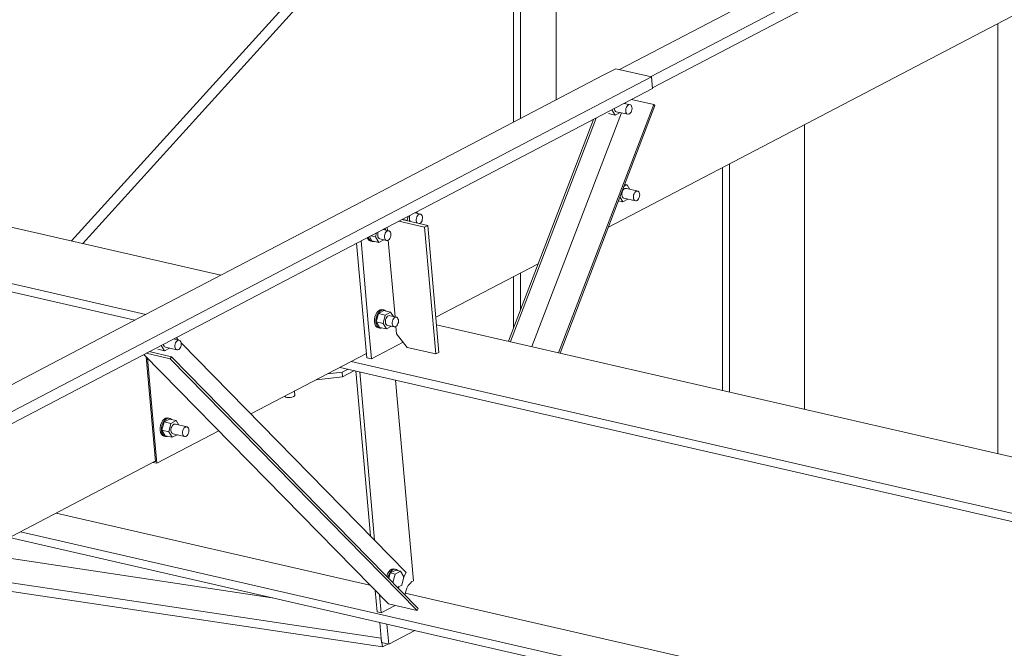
# Model space of a CAD drawing. Header units: millimetres. Extents: x 6879 to 7883, y 14059 to 14709.
# Tile 57 of 85: x 7133 to 7149, y 14374 to 14384. Entities that reach past the tile are written whole.
import ezdxf

# ---------------------------------------------------------------- set-up
doc = ezdxf.new("R2010")
doc.units = ezdxf.units.MM
doc.header["$LTSCALE"] = 10
doc.layers.add('PS_DIM', color=4, linetype='Continuous', lineweight=13)
doc.layers.add('PS_SOLID', color=7, linetype='Continuous', lineweight=30)

# ---------------------------------------------------------------- blocks, each defined once
blk = doc.blocks.new('uh')
at = {"layer": 'PS_SOLID', "color": 6, "linetype": 'Continuous', "lineweight": 13, "extrusion": (-1.11022e-16, 0.902689, 0.430295)}
for p, q in [((8226.304, 14416.722), (8197.61, 14401.726)), ((8197.642, 14401.549), (8226.349, 14416.552)), ((8212.32, 14409.789), (8197.111, 14401.841)), ((8196.932, 14399.309), (8213.626, 14408.034)), ((8197.051, 14401.855), (8196.85, 14401.75)), ((8197.627, 14401.722), (8197.051, 14401.855)), ((8154.277, 14379.067), (8197.627, 14401.722)), ((8196.85, 14401.75), (8193.481, 14399.989)), ((8197.643, 14401.537), (8197.627, 14401.722)), ((8154.293, 14378.882), (8197.643, 14401.537)), ((8197.285, 14401.276), (8197.186, 14401.298)), ((8197.258, 14401.276), (8197.272, 14401.279)), ((8197.272, 14401.279), (8197.285, 14401.276)), ((8196.933, 14401.133), (8197.041, 14401.108)), ((8197.041, 14401.108), (8196.988, 14401.195)), ((8197.025, 14401.214), (8197.028, 14401.197)), ((8197.028, 14401.197), (8197.035, 14401.181)), ((8197.035, 14401.181), (8197.046, 14401.17)), ((8197.041, 14401.108), (8197.121, 14401.15)), ((8197.046, 14401.17), (8197.058, 14401.164)), ((8197.058, 14401.164), (8197.243, 14401.122)), ((8197.21, 14401.194), (8197.214, 14401.216)), ((8197.21, 14401.173), (8197.21, 14401.194)), ((8197.214, 14401.154), (8197.21, 14401.173)), ((8197.214, 14401.216), (8197.221, 14401.236)), ((8197.221, 14401.139), (8197.214, 14401.154)), ((8197.221, 14401.236), (8197.232, 14401.254)), ((8197.231, 14401.128), (8197.221, 14401.139)), ((8197.243, 14401.122), (8197.231, 14401.128)), ((8197.232, 14401.254), (8197.244, 14401.267)), ((8197.243, 14401.122), (8197.257, 14401.122)), ((8197.244, 14401.267), (8197.258, 14401.276)), ((8197.257, 14401.122), (8197.271, 14401.128)), ((8197.271, 14401.128), (8197.284, 14401.139)), ((8197.284, 14401.139), (8197.296, 14401.155)), ((8197.296, 14401.267), (8197.285, 14401.276)), ((8197.305, 14401.254), (8197.296, 14401.267)), ((8197.296, 14401.155), (8197.304, 14401.174)), ((8197.304, 14401.174), (8197.31, 14401.195)), ((8197.31, 14401.236), (8197.305, 14401.254)), ((8197.312, 14401.216), (8197.31, 14401.236)), ((8197.31, 14401.195), (8197.312, 14401.216)), ((8193.481, 14399.989), (8192.973, 14399.723)), ((8197.152, 14399.868), (8197.148, 14399.847)), ((8197.159, 14399.889), (8197.152, 14399.868)), ((8197.169, 14399.906), (8197.159, 14399.889)), ((8197.182, 14399.92), (8197.169, 14399.906)), ((8197.181, 14399.96), (8197.192, 14399.966)), ((8197.195, 14399.928), (8197.182, 14399.92)), ((8197.192, 14399.966), (8197.233, 14399.987)), ((8197.233, 14399.987), (8197.195, 14399.996)), ((8197.209, 14399.931), (8197.195, 14399.928)), ((8197.222, 14399.928), (8197.209, 14399.931)), ((8197.408, 14399.886), (8197.222, 14399.928)), ((8197.276, 14399.916), (8197.233, 14399.987)), ((8197.344, 14399.846), (8197.355, 14399.864)), ((8197.355, 14399.864), (8197.367, 14399.877)), ((8197.367, 14399.877), (8197.381, 14399.886)), ((8197.381, 14399.886), (8197.395, 14399.889)), ((8197.395, 14399.889), (8197.408, 14399.886)), ((8197.419, 14399.877), (8197.408, 14399.886)), ((8197.428, 14399.864), (8197.419, 14399.877)), ((8197.433, 14399.846), (8197.428, 14399.864)), ((8192.973, 14399.723), (8189.604, 14397.963)), ((8197.095, 14399.734), (8197.164, 14399.718)), ((8197.164, 14399.718), (8197.118, 14399.794)), ((8197.148, 14399.847), (8197.148, 14399.826)), ((8197.148, 14399.826), (8197.151, 14399.807)), ((8197.151, 14399.807), (8197.158, 14399.791)), ((8197.158, 14399.791), (8197.168, 14399.78)), ((8197.164, 14399.718), (8197.244, 14399.76)), ((8197.168, 14399.78), (8197.181, 14399.775)), ((8197.181, 14399.775), (8197.366, 14399.732)), ((8197.333, 14399.804), (8197.337, 14399.826)), ((8197.333, 14399.783), (8197.333, 14399.804)), ((8197.337, 14399.764), (8197.333, 14399.783)), ((8197.337, 14399.826), (8197.344, 14399.846)), ((8197.344, 14399.749), (8197.337, 14399.764)), ((8197.354, 14399.738), (8197.344, 14399.749)), ((8197.366, 14399.732), (8197.354, 14399.738)), ((8197.366, 14399.732), (8197.38, 14399.732)), ((8197.38, 14399.732), (8197.394, 14399.738)), ((8197.394, 14399.738), (8197.407, 14399.749)), ((8197.407, 14399.749), (8197.418, 14399.765)), ((8197.418, 14399.765), (8197.427, 14399.784)), ((8197.427, 14399.784), (8197.433, 14399.805)), ((8197.435, 14399.826), (8197.433, 14399.846)), ((8197.433, 14399.805), (8197.435, 14399.826)), ((8193.916, 14399.515), (8193.818, 14399.538)), ((8193.861, 14399.528), (8193.846, 14399.553)), ((8193.621, 14399.435), (8193.695, 14399.418)), ((8193.695, 14399.418), (8193.712, 14399.483)), ((8193.7, 14399.411), (8193.695, 14399.418)), ((8193.737, 14399.48), (8193.733, 14399.459)), ((8193.733, 14399.459), (8193.733, 14399.438)), ((8193.733, 14399.438), (8193.736, 14399.419)), ((8193.736, 14399.419), (8193.743, 14399.403)), ((8193.743, 14399.499), (8193.737, 14399.48)), ((8193.743, 14399.403), (8193.745, 14399.401)), ((8193.841, 14399.434), (8193.845, 14399.455)), ((8193.841, 14399.413), (8193.841, 14399.434)), ((8193.845, 14399.394), (8193.841, 14399.413)), ((8193.845, 14399.455), (8193.853, 14399.475)), ((8193.852, 14399.378), (8193.845, 14399.394)), ((8193.854, 14399.376), (8193.852, 14399.378)), ((8193.853, 14399.475), (8193.863, 14399.493)), ((8193.863, 14399.493), (8193.875, 14399.507)), ((8193.875, 14399.507), (8193.889, 14399.515)), ((8193.889, 14399.515), (8193.903, 14399.518)), ((8193.902, 14399.367), (8193.915, 14399.378)), ((8193.903, 14399.518), (8193.916, 14399.515)), ((8193.915, 14399.378), (8193.927, 14399.394)), ((8193.927, 14399.507), (8193.916, 14399.515)), ((8193.936, 14399.493), (8193.927, 14399.507)), ((8193.927, 14399.394), (8193.936, 14399.413)), ((8193.942, 14399.476), (8193.936, 14399.493)), ((8193.936, 14399.413), (8193.941, 14399.434)), ((8193.941, 14399.434), (8193.943, 14399.456)), ((8193.943, 14399.456), (8193.942, 14399.476)), ((8193.235, 14399.233), (8193.228, 14399.214)), ((8193.407, 14399.25), (8193.309, 14399.272)), ((8193.352, 14399.262), (8193.337, 14399.287)), ((8193.344, 14399.21), (8193.354, 14399.227)), ((8193.354, 14399.227), (8193.367, 14399.241)), ((8193.367, 14399.241), (8193.38, 14399.249)), ((8193.38, 14399.249), (8193.394, 14399.252)), ((8193.394, 14399.252), (8193.407, 14399.25)), ((8193.419, 14399.241), (8193.407, 14399.25)), ((8193.428, 14399.228), (8193.419, 14399.241)), ((8193.433, 14399.21), (8193.428, 14399.228)), ((8193.898, 14399.366), (8193.902, 14399.367)), ((8193.057, 14399.14), (8193.069, 14399.114)), ((8193.069, 14399.114), (8193.088, 14399.093)), ((8193.078, 14399.138), (8193.076, 14399.15)), ((8193.092, 14399.109), (8193.078, 14399.138)), ((8193.088, 14399.093), (8193.111, 14399.082)), ((8193.09, 14399.158), (8193.132, 14399.089)), ((8193.111, 14399.088), (8193.092, 14399.109)), ((8193.134, 14399.077), (8193.111, 14399.088)), ((8193.111, 14399.082), (8193.134, 14399.077)), ((8193.113, 14399.17), (8193.187, 14399.153)), ((8193.132, 14399.089), (8193.241, 14399.064)), ((8193.134, 14399.077), (8193.159, 14399.077)), ((8193.159, 14399.077), (8193.168, 14399.081)), ((8193.187, 14399.153), (8193.203, 14399.217)), ((8193.241, 14399.064), (8193.187, 14399.153)), ((8193.228, 14399.214), (8193.224, 14399.193)), ((8193.224, 14399.193), (8193.224, 14399.172)), ((8193.224, 14399.172), (8193.228, 14399.153)), ((8193.228, 14399.153), (8193.235, 14399.137)), ((8193.235, 14399.137), (8193.245, 14399.126)), ((8193.241, 14399.064), (8193.32, 14399.106)), ((8193.245, 14399.126), (8193.257, 14399.121)), ((8193.257, 14399.121), (8193.366, 14399.096)), ((8193.333, 14399.168), (8193.337, 14399.189)), ((8193.333, 14399.147), (8193.333, 14399.168)), ((8193.336, 14399.128), (8193.333, 14399.147)), ((8193.343, 14399.112), (8193.336, 14399.128)), ((8193.337, 14399.189), (8193.344, 14399.21)), ((8193.354, 14399.101), (8193.343, 14399.112)), ((8193.366, 14399.096), (8193.354, 14399.101)), ((8193.366, 14399.096), (8193.38, 14399.096)), ((8193.38, 14399.096), (8193.394, 14399.102)), ((8193.394, 14399.102), (8193.407, 14399.113)), ((8193.407, 14399.113), (8193.418, 14399.128)), ((8193.418, 14399.128), (8193.427, 14399.147)), ((8193.427, 14399.147), (8193.433, 14399.169)), ((8193.435, 14399.19), (8193.433, 14399.21)), ((8193.433, 14399.169), (8193.435, 14399.19)), ((8194.159, 14397.86), (8195.802, 14398.719)), ((8189.604, 14397.963), (8175.747, 14390.721)), ((8193.235, 14397.965), (8193.212, 14397.939)), ((8193.261, 14397.981), (8193.235, 14397.965)), ((8193.235, 14397.934), (8193.258, 14397.959)), ((8193.324, 14397.968), (8193.236, 14397.922)), ((8193.258, 14397.959), (8193.284, 14397.976)), ((8193.287, 14397.986), (8193.261, 14397.981)), ((8193.284, 14397.976), (8193.31, 14397.981)), ((8193.311, 14397.981), (8193.287, 14397.986)), ((8193.31, 14397.981), (8193.323, 14397.978)), ((8193.334, 14397.976), (8193.311, 14397.981)), ((8193.323, 14397.978), (8193.334, 14397.976)), ((8193.432, 14397.943), (8193.324, 14397.968)), ((8193.355, 14397.961), (8193.334, 14397.976)), ((8193.179, 14397.868), (8193.171, 14397.828)), ((8193.171, 14397.828), (8193.171, 14397.789)), ((8193.192, 14397.906), (8193.179, 14397.868)), ((8193.212, 14397.939), (8193.192, 14397.906)), ((8193.194, 14397.823), (8193.202, 14397.863)), ((8193.194, 14397.784), (8193.194, 14397.823)), ((8193.201, 14397.787), (8193.236, 14397.922)), ((8193.202, 14397.863), (8193.215, 14397.901)), ((8193.215, 14397.901), (8193.235, 14397.934)), ((8193.344, 14397.897), (8193.236, 14397.922)), ((8193.31, 14397.763), (8193.344, 14397.897)), ((8193.344, 14397.897), (8193.391, 14397.922)), ((8193.351, 14397.824), (8193.347, 14397.803)), ((8193.347, 14397.803), (8193.347, 14397.782)), ((8193.358, 14397.845), (8193.351, 14397.824)), ((8193.369, 14397.862), (8193.358, 14397.845)), ((8193.381, 14397.876), (8193.369, 14397.862)), ((8193.395, 14397.884), (8193.381, 14397.876)), ((8193.391, 14397.922), (8193.432, 14397.943)), ((8193.409, 14397.887), (8193.395, 14397.884)), ((8193.422, 14397.885), (8193.409, 14397.887)), ((8193.53, 14397.86), (8193.422, 14397.885)), ((8193.475, 14397.872), (8193.432, 14397.943)), ((8193.456, 14397.778), (8193.46, 14397.8)), ((8193.46, 14397.8), (8193.467, 14397.82)), ((8193.467, 14397.82), (8193.477, 14397.837)), ((8193.477, 14397.837), (8193.49, 14397.851)), ((8193.49, 14397.851), (8193.503, 14397.86)), ((8193.503, 14397.86), (8193.517, 14397.862)), ((8193.517, 14397.862), (8193.53, 14397.86)), ((8193.542, 14397.851), (8193.53, 14397.86)), ((8193.55, 14397.838), (8193.542, 14397.851)), ((8193.556, 14397.82), (8193.55, 14397.838)), ((8193.558, 14397.8), (8193.556, 14397.82)), ((8193.556, 14397.779), (8193.558, 14397.8)), ((8193.171, 14397.789), (8193.178, 14397.753)), ((8193.178, 14397.753), (8193.191, 14397.724)), ((8193.191, 14397.724), (8193.21, 14397.703)), ((8193.201, 14397.748), (8193.194, 14397.784)), ((8193.201, 14397.787), (8193.255, 14397.699)), ((8193.201, 14397.787), (8193.31, 14397.763)), ((8193.214, 14397.719), (8193.201, 14397.748)), ((8193.21, 14397.703), (8193.234, 14397.692)), ((8193.233, 14397.698), (8193.214, 14397.719)), ((8193.257, 14397.687), (8193.233, 14397.698)), ((8193.234, 14397.692), (8193.257, 14397.687)), ((8193.255, 14397.699), (8193.364, 14397.674)), ((8193.257, 14397.687), (8193.282, 14397.687)), ((8193.282, 14397.687), (8193.291, 14397.691)), ((8193.364, 14397.674), (8193.31, 14397.763)), ((8193.347, 14397.782), (8193.351, 14397.763)), ((8193.351, 14397.763), (8193.358, 14397.747)), ((8193.358, 14397.747), (8193.368, 14397.736)), ((8193.364, 14397.674), (8193.443, 14397.716)), ((8193.368, 14397.736), (8193.38, 14397.731)), ((8193.38, 14397.731), (8193.489, 14397.706)), ((8193.456, 14397.757), (8193.456, 14397.778)), ((8193.459, 14397.738), (8193.456, 14397.757)), ((8193.466, 14397.723), (8193.459, 14397.738)), ((8193.476, 14397.711), (8193.466, 14397.723)), ((8193.489, 14397.706), (8193.476, 14397.711)), ((8193.489, 14397.706), (8193.502, 14397.706)), ((8193.502, 14397.706), (8193.516, 14397.712)), ((8193.516, 14397.712), (8193.53, 14397.723)), ((8193.53, 14397.723), (8193.541, 14397.739)), ((8193.541, 14397.739), (8193.55, 14397.758)), ((8193.55, 14397.758), (8193.556, 14397.779)), ((8190.039, 14397.489), (8189.94, 14397.512)), ((8189.985, 14397.467), (8189.998, 14397.48)), ((8189.998, 14397.48), (8190.012, 14397.489)), ((8190.012, 14397.489), (8190.026, 14397.492)), ((8190.026, 14397.492), (8190.039, 14397.489)), ((8190.05, 14397.48), (8190.039, 14397.489)), ((8190.059, 14397.467), (8190.05, 14397.48)), ((8189.687, 14397.346), (8189.795, 14397.321)), ((8189.795, 14397.321), (8189.742, 14397.408)), ((8189.779, 14397.427), (8189.782, 14397.41)), ((8189.782, 14397.41), (8189.789, 14397.394)), ((8189.789, 14397.394), (8189.799, 14397.383)), ((8189.795, 14397.321), (8189.875, 14397.363)), ((8189.799, 14397.383), (8189.812, 14397.378)), ((8189.812, 14397.378), (8189.997, 14397.335)), ((8189.964, 14397.407), (8189.968, 14397.429)), ((8189.964, 14397.387), (8189.964, 14397.407)), ((8189.967, 14397.367), (8189.964, 14397.387)), ((8189.975, 14397.352), (8189.967, 14397.367)), ((8189.968, 14397.429), (8189.975, 14397.449)), ((8189.975, 14397.449), (8189.985, 14397.467)), ((8189.985, 14397.341), (8189.975, 14397.352)), ((8189.997, 14397.335), (8189.985, 14397.341)), ((8189.997, 14397.335), (8190.011, 14397.335)), ((8190.011, 14397.335), (8190.025, 14397.341)), ((8190.025, 14397.341), (8190.038, 14397.352)), ((8190.038, 14397.352), (8190.049, 14397.368)), ((8190.049, 14397.368), (8190.058, 14397.387)), ((8190.058, 14397.387), (8190.064, 14397.408)), ((8190.064, 14397.45), (8190.059, 14397.467)), ((8190.066, 14397.429), (8190.064, 14397.45)), ((8190.064, 14397.408), (8190.066, 14397.429)), ((8189.501, 14397.226), (8189.65, 14395.542)), ((8189.521, 14397.205), (8189.629, 14395.987)), ((8191.187, 14396.307), (8193.042, 14397.276)), ((8189.789, 14396.222), (8189.766, 14396.196)), ((8189.815, 14396.238), (8189.789, 14396.222)), ((8189.789, 14396.191), (8189.813, 14396.216)), ((8189.878, 14396.225), (8189.79, 14396.179)), ((8189.813, 14396.216), (8189.838, 14396.233)), ((8189.841, 14396.243), (8189.815, 14396.238)), ((8189.838, 14396.233), (8189.864, 14396.238)), ((8189.866, 14396.238), (8189.841, 14396.243)), ((8189.864, 14396.238), (8189.877, 14396.235)), ((8189.889, 14396.233), (8189.866, 14396.238)), ((8189.877, 14396.235), (8189.889, 14396.233)), ((8189.986, 14396.2), (8189.878, 14396.225)), ((8189.909, 14396.218), (8189.889, 14396.233)), ((8189.733, 14396.125), (8189.726, 14396.085)), ((8189.726, 14396.085), (8189.726, 14396.046)), ((8189.747, 14396.163), (8189.733, 14396.125)), ((8189.766, 14396.196), (8189.747, 14396.163)), ((8189.749, 14396.08), (8189.756, 14396.12)), ((8189.749, 14396.041), (8189.749, 14396.08)), ((8189.756, 14396.045), (8189.79, 14396.179)), ((8189.756, 14396.12), (8189.77, 14396.158)), ((8189.77, 14396.158), (8189.789, 14396.191)), ((8189.898, 14396.154), (8189.79, 14396.179)), ((8189.864, 14396.02), (8189.898, 14396.154)), ((8189.898, 14396.154), (8189.946, 14396.179)), ((8189.905, 14396.082), (8189.901, 14396.06)), ((8189.901, 14396.06), (8189.901, 14396.039)), ((8189.913, 14396.102), (8189.905, 14396.082)), ((8189.923, 14396.119), (8189.913, 14396.102)), ((8189.935, 14396.133), (8189.923, 14396.119)), ((8189.949, 14396.141), (8189.935, 14396.133)), ((8189.946, 14396.179), (8189.986, 14396.2)), ((8189.963, 14396.144), (8189.949, 14396.141)), ((8189.976, 14396.142), (8189.963, 14396.144)), ((8190.162, 14396.099), (8189.976, 14396.142)), ((8190.029, 14396.129), (8189.986, 14396.2)), ((8190.091, 14396.039), (8190.098, 14396.059)), ((8190.098, 14396.059), (8190.108, 14396.077)), ((8190.108, 14396.077), (8190.121, 14396.09)), ((8190.121, 14396.09), (8190.134, 14396.099)), ((8190.134, 14396.099), (8190.148, 14396.102)), ((8190.148, 14396.102), (8190.162, 14396.099)), ((8190.173, 14396.091), (8190.162, 14396.099)), ((8190.182, 14396.077), (8190.173, 14396.091)), ((8190.187, 14396.06), (8190.182, 14396.077)), ((8190.189, 14396.039), (8190.187, 14396.06)), ((8189.629, 14395.987), (8189.671, 14395.515)), ((8189.671, 14395.515), (8190.668, 14396.036)), ((8189.726, 14396.046), (8189.732, 14396.01)), ((8189.732, 14396.01), (8189.746, 14395.981)), ((8189.746, 14395.981), (8189.765, 14395.96)), ((8189.755, 14396.005), (8189.749, 14396.041)), ((8189.769, 14395.976), (8189.755, 14396.005)), ((8189.756, 14396.045), (8189.81, 14395.956)), ((8189.756, 14396.045), (8189.864, 14396.02)), ((8189.765, 14395.96), (8189.788, 14395.95)), ((8189.788, 14395.955), (8189.769, 14395.976)), ((8189.811, 14395.944), (8189.788, 14395.955)), ((8189.788, 14395.95), (8189.811, 14395.944)), ((8189.81, 14395.956), (8189.918, 14395.932)), ((8189.811, 14395.944), (8189.837, 14395.944)), ((8189.837, 14395.944), (8189.846, 14395.948)), ((8189.918, 14395.932), (8189.864, 14396.02)), ((8189.901, 14396.039), (8189.905, 14396.02)), ((8189.905, 14396.02), (8189.912, 14396.004)), ((8189.912, 14396.004), (8189.922, 14395.993)), ((8189.918, 14395.932), (8189.998, 14395.973)), ((8189.922, 14395.993), (8189.935, 14395.988)), ((8189.935, 14395.988), (8190.12, 14395.945)), ((8190.087, 14396.018), (8190.091, 14396.039)), ((8190.087, 14395.997), (8190.087, 14396.018)), ((8190.09, 14395.978), (8190.087, 14395.997)), ((8190.098, 14395.962), (8190.09, 14395.978)), ((8190.108, 14395.951), (8190.098, 14395.962)), ((8190.12, 14395.945), (8190.108, 14395.951)), ((8190.12, 14395.945), (8190.134, 14395.945)), ((8190.134, 14395.945), (8190.148, 14395.951)), ((8190.148, 14395.951), (8190.161, 14395.962)), ((8190.161, 14395.962), (8190.172, 14395.978)), ((8190.172, 14395.978), (8190.181, 14395.997)), ((8190.181, 14395.997), (8190.187, 14396.018)), ((8190.187, 14396.018), (8190.189, 14396.039)), ((8177.939, 14389.428), (8189.649, 14395.548)), ((8189.611, 14395.528), (8189.671, 14395.515)), ((8189.65, 14395.542), (8189.641, 14395.544))]:
    blk.add_line(p, q, dxfattribs=at)
at = {"layer": 'PS_SOLID', "color": 2, "linetype": 'Continuous', "lineweight": 13, "extrusion": (-1.11022e-16, 0.902689, 0.430295)}
for p, q in [((8196.091, 14401.353), (8196.091, 14407.435)), ((8195.404, 14406.678), (8195.404, 14400.994)), ((8195.517, 14401.053), (8195.517, 14406.802)), ((8200.086, 14396.384), (8200.086, 14400.958)), ((8198.766, 14400.268), (8198.766, 14396.687)), ((8198.878, 14396.661), (8198.878, 14400.327)), ((8195.404, 14398.511), (8195.404, 14397.682)), ((8195.517, 14397.976), (8195.517, 14398.57))]:
    blk.add_line(p, q, dxfattribs=at)
at = {"layer": 'PS_SOLID', "color": 241, "linetype": 'Continuous', "lineweight": 13, "extrusion": (-1.11022e-16, 0.902689, 0.430295)}
for p, q in [((8194.605, 14406.034), (8188.304, 14399.088)), ((8188.482, 14399.047), (8194.568, 14405.756)), ((8191.734, 14396.593), (8191.737, 14396.586)), ((8191.737, 14396.586), (8191.747, 14396.579)), ((8191.747, 14396.579), (8191.762, 14396.574)), ((8191.762, 14396.574), (8191.78, 14396.572)), ((8191.78, 14396.572), (8191.801, 14396.571)), ((8191.801, 14396.571), (8191.823, 14396.573)), ((8191.823, 14396.573), (8191.844, 14396.576)), ((8191.844, 14396.576), (8191.863, 14396.582)), ((8191.863, 14396.582), (8191.878, 14396.589)), ((8191.878, 14396.589), (8191.888, 14396.597)), ((8191.892, 14396.605), (8191.886, 14396.673)), ((8191.888, 14396.597), (8191.892, 14396.605))]:
    blk.add_line(p, q, dxfattribs=at)
at = {"layer": 'PS_SOLID', "color": 94, "linetype": 'Continuous', "lineweight": 13, "extrusion": (-1.11022e-16, 0.902689, 0.430295)}
blk.add_line((8203.191, 14402.58), (8203.191, 14395.671), dxfattribs=at)
at = {"layer": 'PS_SOLID', "color": 3, "linetype": 'Continuous', "lineweight": 13, "extrusion": (-1.11022e-16, 0.902689, 0.430295)}
for p, q in [((8190.703, 14398.537), (8176.514, 14401.793)), ((8175.141, 14401.2), (8189.495, 14397.906)), ((8174.965, 14401.108), (8189.319, 14397.814)), ((8193.847, 14399.551), (8193.846, 14399.553)), ((8193.978, 14399.309), (8193.562, 14399.405)), ((8194.028, 14399.336), (8193.613, 14399.431)), ((8193.376, 14399.307), (8193.381, 14399.256)), ((8193.978, 14399.309), (8194.028, 14399.336)), ((8194.158, 14397.271), (8193.978, 14399.309)), ((8194.209, 14397.297), (8194.028, 14399.336)), ((8193.073, 14397.768), (8192.957, 14399.088)), ((8193.394, 14399.102), (8193.504, 14397.866)), ((8192.885, 14399.05), (8193.047, 14397.21)), ((8193.124, 14397.192), (8193.073, 14397.768)), ((8193.517, 14397.712), (8193.527, 14397.597)), ((8207.896, 14394.591), (8194.169, 14397.741)), ((8193.527, 14397.597), (8193.697, 14397.376)), ((8193.124, 14397.192), (8193.634, 14397.459)), ((8193.697, 14397.376), (8194.158, 14397.271)), ((8193.047, 14397.21), (8193.124, 14397.192)), ((8194.158, 14397.271), (8194.209, 14397.297)), ((8192.62, 14397.056), (8206.512, 14393.868)), ((8192.652, 14396.977), (8192.747, 14397.027)), ((8192.658, 14396.903), (8192.85, 14397.003)), ((8192.796, 14397.148), (8206.688, 14393.96)), ((8192.238, 14396.856), (8192.658, 14396.903)), ((8192.42, 14396.951), (8192.652, 14396.977)), ((8192.652, 14396.977), (8192.658, 14396.903)), ((8192.873, 14396.998), (8193.107, 14394.349)), ((8192.934, 14396.984), (8193.173, 14394.281)), ((8193.797, 14393.626), (8193.511, 14396.852)), ((8188.055, 14394.715), (8193.098, 14393.558)), ((8187.305, 14394.323), (8193.257, 14392.957)), ((8187.481, 14394.415), (8201.433, 14391.214)), ((8186.805, 14394.062), (8191.529, 14393.354)), ((8186.226, 14393.76), (8193.279, 14392.702)), ((8186.022, 14393.653), (8193.299, 14392.562)), ((8193.693, 14393.506), (8193.716, 14393.548)), ((8193.716, 14393.548), (8193.743, 14393.584)), ((8193.743, 14393.584), (8193.773, 14393.612)), ((8193.773, 14393.612), (8193.797, 14393.626)), ((8193.185, 14393.469), (8193.215, 14393.127)), ((8193.251, 14393.402), (8193.277, 14393.113)), ((8193.662, 14393.399), (8193.663, 14393.41)), ((8193.663, 14393.41), (8193.675, 14393.459)), ((8193.667, 14393.427), (8202.007, 14391.514)), ((8193.675, 14393.459), (8193.693, 14393.506)), ((8193.277, 14393.113), (8193.502, 14393.23)), ((8193.215, 14393.127), (8193.277, 14393.113)), ((8193.257, 14392.957), (8193.286, 14392.633)), ((8193.257, 14392.957), (8193.372, 14392.931)), ((8193.372, 14392.931), (8193.401, 14392.606)), ((8193.372, 14392.931), (8201.256, 14391.121)), ((8193.401, 14392.606), (8193.823, 14392.827)), ((8193.28, 14392.703), (8193.279, 14392.702)), ((8193.279, 14392.702), (8193.28, 14392.694)), ((8193.28, 14392.694), (8193.289, 14392.632)), ((8193.286, 14392.633), (8193.401, 14392.606)), ((8193.289, 14392.632), (8193.299, 14392.562)), ((8193.299, 14392.562), (8193.389, 14392.609))]:
    blk.add_line(p, q, dxfattribs=at)
at = {"layer": 'PS_SOLID', "color": 121, "linetype": 'Continuous', "lineweight": 13, "extrusion": (-1.11022e-16, 0.902689, 0.430295)}
for p, q in [((8196.131, 14397.291), (8197.66, 14401.278)), ((8197.203, 14401.307), (8197.199, 14401.296)), ((8197.66, 14401.278), (8197.304, 14401.36)), ((8197.681, 14401.264), (8197.66, 14401.278)), ((8197.141, 14401.145), (8195.701, 14397.39)), ((8196.156, 14397.285), (8197.681, 14401.264)), ((8196.692, 14401.04), (8195.326, 14397.476)), ((8196.734, 14401.062), (8195.356, 14397.469)), ((8190.024, 14397.492), (8189.983, 14397.534)), ((8193.683, 14393.761), (8190.063, 14397.452)), ((8189.464, 14397.263), (8193.396, 14393.255)), ((8189.501, 14397.282), (8189.89, 14397.193)), ((8189.907, 14397.227), (8189.552, 14397.309)), ((8189.89, 14397.193), (8189.907, 14397.227)), ((8193.856, 14393.149), (8189.89, 14397.193)), ((8193.873, 14393.183), (8189.907, 14397.227)), ((8193.383, 14393.736), (8193.369, 14393.698)), ((8193.369, 14393.698), (8193.369, 14393.697)), ((8193.402, 14393.769), (8193.383, 14393.736)), ((8193.389, 14393.677), (8193.392, 14393.693)), ((8193.392, 14393.693), (8193.406, 14393.731)), ((8193.426, 14393.795), (8193.402, 14393.769)), ((8193.426, 14393.752), (8193.403, 14393.662)), ((8193.406, 14393.731), (8193.425, 14393.764)), ((8193.425, 14393.764), (8193.449, 14393.789)), ((8193.451, 14393.811), (8193.426, 14393.795)), ((8193.514, 14393.798), (8193.426, 14393.752)), ((8193.503, 14393.734), (8193.426, 14393.752)), ((8193.449, 14393.789), (8193.474, 14393.806)), ((8193.477, 14393.816), (8193.451, 14393.811)), ((8193.469, 14393.6), (8193.503, 14393.734)), ((8193.474, 14393.806), (8193.5, 14393.811)), ((8193.502, 14393.811), (8193.477, 14393.816)), ((8193.5, 14393.811), (8193.513, 14393.808)), ((8193.525, 14393.806), (8193.502, 14393.811)), ((8193.503, 14393.734), (8193.591, 14393.78)), ((8193.513, 14393.808), (8193.525, 14393.806)), ((8193.591, 14393.78), (8193.514, 14393.798)), ((8193.545, 14393.791), (8193.525, 14393.806)), ((8193.645, 14393.692), (8193.591, 14393.78)), ((8193.611, 14393.558), (8193.645, 14393.692)), ((8193.641, 14393.677), (8193.683, 14393.761)), ((8193.464, 14393.601), (8193.469, 14393.6)), ((8193.469, 14393.6), (8193.476, 14393.589)), ((8193.542, 14393.521), (8193.611, 14393.558)), ((8193.556, 14393.507), (8193.571, 14393.537)), ((8193.396, 14393.255), (8193.856, 14393.149)), ((8193.856, 14393.149), (8193.873, 14393.183))]:
    blk.add_line(p, q, dxfattribs=at)

msp = doc.modelspace()

# ---------------------------------------------------------------- block references
at = {"layer": 'PS_DIM'}
msp.add_blockref('uh', (-1054.126, -19.005), dxfattribs=at)

doc.saveas('drawing.dxf')
